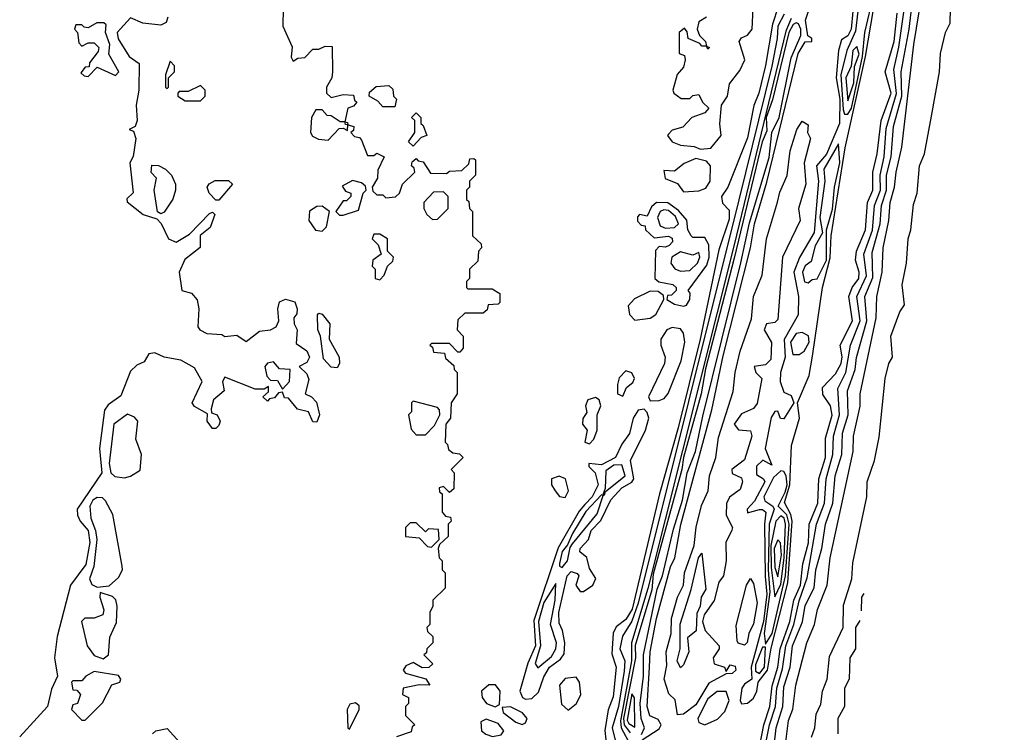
# Model space of a CAD drawing. Extents: x 2889633 to 3052318, y 540750 to 918690.
# Tile 113 of 256: x 3048040 to 3051280, y 667160 to 669507. Entities that reach past the tile are written whole.
import ezdxf

# ---------------------------------------------------------------- set-up
doc = ezdxf.new("R2010")
doc.units = 0

msp = doc.modelspace()

# ---------------------------------------------------------------- linework, layer by layer
at = {"layer": '0CON02XD'}
for points in [[(3050648.7, 668398.7), (3050682.5, 668625), (3050707.2, 668722.8), (3050711.1, 668795), (3050756.2, 669085), (3050823.2, 669385), (3050876.5, 669696.5), (3050940, 670005), (3050964.7, 670155), (3050982.2, 670417.8), (3051011.9, 670548.1), (3051032.7, 670665), (3051036.6, 670723.4), (3051062.3, 670835), (3051079.2, 670945), (3051100, 671015), (3051112.8, 671107.2), (3051159.4, 671275), (3051222.4, 671612.4), (3051247.1, 671762.9), (3051255, 671876.2), (3051280.4, 671995)], [(3050574, 669664), (3050517.8, 669492.2), (3050494.2, 669355.8), (3050472.5, 669265), (3050455.7, 669224.3), (3050435, 669117.5), (3050370, 668955), (3050350, 668925), (3050353, 668903), (3050375, 668880), (3050375, 668850), (3050341.4, 668748.6), (3050279.5, 668455), (3050207.1, 668162.9), (3050145.6, 667945), (3050055.6, 667565.6), (3050035, 667532), (3050002.9, 667507.1), (3049993.6, 667486.4), (3049988.3, 667418.3), (3050002.5, 667375), (3049993, 667277), (3049976.2, 667233.8), (3049965.8, 667165.8), (3049968.8, 667135)], [(3050522.5, 667115), (3050529.2, 667175), (3050552, 667245), (3050555, 667310), (3050575.8, 667375), (3050582.9, 667445), (3050615.8, 667524.2), (3050625, 667577.5), (3050654.1, 667635.9), (3050660, 667695), (3050680, 667765), (3050692, 667845), (3050715.8, 667915), (3050724.3, 668005), (3050745.8, 668075), (3050747.5, 668145), (3050766, 668205), (3050764, 668285), (3050789.2, 668355), (3050794.2, 668394.2), (3050828.1, 668515), (3050821.4, 668595), (3050847.3, 668657.3), (3050845, 668740), (3050871.4, 668835), (3050875.7, 668895), (3050892.5, 668945), (3050893.1, 668995), (3050908.1, 669055), (3050916, 669155), (3050943.5, 669255), (3050941.4, 669335), (3050967.1, 669475), (3050985.7, 669635)], [(3050547.5, 667015), (3050570.6, 667199.4), (3050584.3, 667235.7), (3050594, 667315), (3050630, 667455), (3050655.8, 667515), (3050665.8, 667565), (3050696.9, 667645), (3050707.1, 667735), (3050782.5, 668085), (3050784.2, 668135.8), (3050805.8, 668234.2), (3050806, 668275), (3050858.6, 668525), (3050860.8, 668595), (3050878.6, 668675), (3050881.4, 668755), (3050900.6, 668845), (3050904.4, 668905), (3050919.4, 668955), (3050924.3, 669005), (3050943.1, 669086.9), (3050983.1, 669425), (3051016.9, 669635)], [(3050088.1, 667135), (3050145, 667172), (3050150.8, 667185), (3050141.7, 667201.7), (3050114.2, 667214.2), (3050104.5, 667245), (3050112.5, 667375), (3050114.6, 667425), (3050135.5, 667535), (3050182.2, 667705), (3050195.8, 667734.2), (3050215.5, 667844.5), (3050317.6, 668222.4), (3050355, 668400), (3050444.6, 668755), (3050458.5, 668835), (3050498.6, 668971.4), (3050602.5, 669395), (3050625, 669433.8), (3050647.5, 669435), (3050647.5, 669445), (3050634.1, 669454.1), (3050625.6, 669505), (3050659.2, 669605)], [(3050361.1, 666455), (3050507.5, 667185), (3050527.3, 667245), (3050531.8, 667305), (3050550.9, 667369.1), (3050561.2, 667445), (3050588.2, 667515), (3050605, 667593.3), (3050631.7, 667668.3), (3050661.9, 667845), (3050688.9, 667915), (3050694.3, 667994.3), (3050715.6, 668075), (3050718.1, 668135), (3050737.8, 668205), (3050732.3, 668292.3), (3050759.4, 668345), (3050774.4, 668435), (3050806.5, 668515), (3050795.6, 668595), (3050827, 668663), (3050818.1, 668735), (3050846.1, 668813.9), (3050853.5, 668895), (3050872.7, 668945), (3050871.5, 668995), (3050885.5, 669055), (3050891.4, 669148.6), (3050926.1, 669263.9), (3050916.8, 669343.2), (3050933.8, 669416.2), (3050962.7, 669625)], [(3048906.7, 669545), (3048906, 669485), (3048937, 669417), (3048933.3, 669383.3), (3048940, 669370), (3048955, 669380), (3048978.3, 669381.7), (3049005, 669410), (3049025, 669410), (3049045, 669420), (3049068.3, 669418.3), (3049070, 669335), (3049067.5, 669315), (3049050, 669285), (3049050, 669265), (3049065, 669250), (3049105, 669260), (3049138.3, 669258.3), (3049141.7, 669241.7), (3049150, 669235), (3049138.3, 669221.7), (3049120, 669215), (3049110, 669170), (3049118.3, 669168.3), (3049120, 669160), (3049140, 669155), (3049138.3, 669141.7), (3049130, 669135), (3049141.7, 669121.7), (3049158.3, 669118.3), (3049165, 669110), (3049185, 669060), (3049205, 669060), (3049215, 669067.5), (3049240, 669055), (3049218.3, 669011.7), (3049217.5, 668985), (3049200, 668955), (3049201.7, 668941.7), (3049215, 668930), (3049235, 668930), (3049245, 668920), (3049277, 668923), (3049290, 668935), (3049300, 668965), (3049340, 669005), (3049338.3, 669018.3), (3049330, 669025), (3049331.7, 669038.3), (3049345, 669050), (3049351.7, 669041.7), (3049368.3, 669038.3), (3049391.7, 669001.7), (3049445, 669000), (3049455, 669007.5), (3049495, 669010), (3049518.3, 669031.7), (3049521.7, 669048.3), (3049535, 669050), (3049540, 669045), (3049540, 668995), (3049520, 668975), (3049520, 668955), (3049510, 668945), (3049510, 668915), (3049518.3, 668908.3), (3049520, 668885), (3049530, 668875), (3049530, 668795), (3049558.3, 668768.3), (3049560, 668755), (3049550, 668745), (3049548.3, 668711.7), (3049520, 668685), (3049520, 668655), (3049510, 668645), (3049510, 668625), (3049515, 668620), (3049595, 668620), (3049620, 668605), (3049620, 668575), (3049615, 668570), (3049581.7, 668568.3), (3049578.3, 668551.7), (3049565, 668540), (3049505, 668540), (3049481.7, 668518.3), (3049480, 668485), (3049500, 668465), (3049500, 668425), (3049488.3, 668411.7), (3049481.7, 668411.7), (3049455, 668440), (3049395, 668440), (3049390, 668435), (3049398.3, 668428.3), (3049401.7, 668411.7), (3049438.3, 668408.3), (3049441.7, 668391.7), (3049468.3, 668368.3), (3049470, 668355), (3049480, 668345), (3049480, 668275), (3049460, 668245), (3049457.5, 668195), (3049442.5, 668175), (3049440, 668115), (3049448.3, 668108.3), (3049451.7, 668091.7), (3049465, 668080), (3049487, 668077), (3049500, 668065), (3049460, 668025), (3049470, 668015), (3049468.3, 667961.7), (3049455, 667950), (3049435, 667970), (3049420, 667965), (3049421.7, 667951.7), (3049430, 667945), (3049430, 667885), (3049441.7, 667871.7), (3049458.3, 667868.3), (3049460, 667855), (3049450, 667845), (3049450, 667805), (3049421.7, 667778.3), (3049417.5, 667765), (3049420, 667735), (3049430, 667725), (3049430, 667695), (3049440, 667685), (3049440, 667635), (3049400, 667595), (3049400, 667575), (3049390, 667555), (3049390, 667515), (3049380, 667505), (3049381.7, 667491.7), (3049400, 667475), (3049400, 667455), (3049380, 667435), (3049378.3, 667421.7), (3049370, 667415), (3049400, 667385), (3049387, 667373), (3049365, 667372.5), (3049335, 667390), (3049310.7, 667379.3), (3049302.5, 667365), (3049310, 667355), (3049376.2, 667336.2), (3049390, 667315), (3049355, 667316.7), (3049302.5, 667305), (3049300, 667285), (3049320, 667275), (3049320, 667255), (3049310, 667245), (3049310, 667215), (3049340, 667185), (3049331.7, 667178.3), (3049328.3, 667161.7), (3049280, 667145)], [(3050280.7, 669080.7), (3050315, 669083.3), (3050348.8, 669125), (3050344.1, 669164.1), (3050350, 669225), (3050369.2, 669255), (3050376.2, 669295), (3050410.4, 669339.6), (3050426.7, 669375), (3050407.5, 669435), (3050415, 669447.5), (3050435, 669456.2), (3050450.8, 669475), (3050454.4, 669545.6)], [(3050781.9, 669535), (3050776.2, 669475), (3050765, 669454), (3050745, 669440), (3050734.6, 669405), (3050726.8, 669315), (3050739.5, 669245), (3050737.8, 669165), (3050695, 669064), (3050662.2, 669025), (3050668.5, 668975), (3050654.5, 668805.5), (3050606.6, 668723.4), (3050588.1, 668675), (3050602.9, 668595), (3050602.5, 668535), (3050556.4, 668453.6), (3050559.1, 668395), (3050543.5, 668345), (3050543.1, 668315), (3050555, 668280), (3050579.3, 668269.3), (3050587.5, 668245), (3050555, 668192.5), (3050543.9, 668193.9), (3050535, 668217.5), (3050525, 668216.7), (3050513.4, 668196.6), (3050493.3, 668095), (3050515, 668040), (3050486.2, 668056.2), (3050465, 668036), (3050465, 668008.8), (3050487.5, 667995), (3050492.5, 667985), (3050458.7, 667921.3), (3050433.8, 667895), (3050435, 667883.3), (3050475, 667894), (3050485, 667894), (3050495.6, 667885), (3050490.8, 667845), (3050493.3, 667673.3), (3050498.8, 667615), (3050487.8, 667525), (3050447.2, 667375), (3050450, 667335), (3050425, 667318.9), (3050416.4, 667305), (3050410.6, 667265), (3050415, 667254.2), (3050435, 667255.7), (3050455, 667272.5), (3050466.5, 667295), (3050470, 667325), (3050501.3, 667365), (3050512.9, 667437.1), (3050568.1, 667651.9), (3050582.5, 667855), (3050577.8, 667877.8), (3050556.7, 667916.7), (3050574.8, 667975), (3050580.4, 668105), (3050606, 668195), (3050600, 668245), (3050638.2, 668335), (3050648.7, 668398.7)], [(3050646.4, 667143.6), (3050656.7, 667175), (3050660.7, 667219.3), (3050677, 667253), (3050682.5, 667295), (3050697.5, 667335), (3050705, 667410), (3050750, 667505), (3050751.7, 667578.3), (3050778.8, 667665), (3050782.3, 667717.7), (3050827.5, 667935), (3050828.8, 667985), (3050853.3, 668055), (3050868.3, 668131.7), (3050888, 668325), (3050900, 668375), (3050912.5, 668395), (3050907.5, 668465), (3050936.7, 668545), (3050951.7, 668568.3), (3050944.1, 668634.1), (3050958.8, 668705), (3050963.8, 668785), (3050973.3, 668815), (3050981.7, 668898.3), (3050993.3, 668935), (3051001.2, 669025), (3051017.5, 669065), (3051040.7, 669189.3), (3051066.7, 669335), (3051070, 669395), (3051086.7, 669465), (3051102.5, 669495), (3051103.3, 669545)], [(3050798.5, 669535), (3050790.7, 669469.3), (3050761.9, 669405), (3050742.3, 669325), (3050750.6, 669210.6), (3050755, 669196), (3050765, 669195.7)], [(3050765, 669195.7), (3050777.4, 669215), (3050813.2, 669385), (3050821.1, 669465), (3050841.5, 669548.5)], [(3048528, 669515), (3048522.5, 669497.5), (3048505, 669489.2), (3048445.8, 669495.8), (3048405, 669512.5), (3048361.2, 669465), (3048363.8, 669443.8), (3048400, 669385), (3048433, 669363), (3048432.5, 669275), (3048423.3, 669225), (3048426.7, 669175), (3048420, 669155), (3048400, 669145), (3048415, 669140), (3048422.5, 669115), (3048413.3, 669056.7), (3048402.5, 669035), (3048413, 668937), (3048393, 668917), (3048393.3, 668906.7), (3048446.7, 668865), (3048491.2, 668851.2), (3048505.7, 668835.7), (3048530, 668785), (3048555, 668774), (3048599.3, 668800.7), (3048665, 668868.8), (3048675, 668872.5), (3048682.5, 668865), (3048667.1, 668822.9), (3048633.8, 668796.2), (3048633.6, 668756.4), (3048583.2, 668716.8), (3048564.3, 668675), (3048573.3, 668615), (3048605, 668606.7), (3048624.1, 668584.1), (3048630, 668555), (3048626.2, 668495), (3048633.3, 668485), (3048656.2, 668473.8), (3048705, 668470), (3048715, 668463.3), (3048755, 668467.5), (3048785, 668447.5), (3048828.9, 668481.1), (3048865, 668485.7), (3048884.3, 668495.7), (3048892.5, 668515), (3048890, 668555), (3048895, 668577.5), (3048915, 668586.2), (3048945, 668577.5), (3048953.3, 668555), (3048951.7, 668538.3), (3048942.5, 668525), (3048943.3, 668505), (3048953.3, 668485), (3048950, 668440), (3048985, 668416.7), (3048993.3, 668395), (3048985, 668377.5), (3048960, 668365), (3048985, 668340), (3048991.7, 668321.7), (3048980, 668275), (3049000, 668265), (3049017, 668247), (3049026.7, 668205), (3049018.3, 668181.7), (3049005, 668182.5), (3048990, 668215), (3048953.8, 668223.8), (3048925, 668260), (3048911.7, 668261.7), (3048905, 668280), (3048891.7, 668278.3), (3048878.3, 668261.7), (3048861.7, 668258.3), (3048855, 668250), (3048840, 668265), (3048858.3, 668281.7), (3048858.3, 668298.3), (3048845, 668290), (3048815, 668290), (3048715, 668330), (3048707.5, 668315), (3048712.5, 668285), (3048677.5, 668255), (3048670, 668225), (3048671.7, 668211.7), (3048690, 668205), (3048700, 668185), (3048695, 668170), (3048685, 668160), (3048675, 668160), (3048657.5, 668185), (3048658.3, 668208.3), (3048615, 668232.5), (3048607.5, 668245), (3048640, 668315), (3048615, 668360), (3048570, 668385), (3048515.7, 668395.7), (3048485, 668410), (3048465, 668406.2), (3048449.6, 668380.4), (3048425, 668368.6), (3048405, 668349.2), (3048372.4, 668267.6), (3048331.7, 668238.3), (3048319.1, 668220.9), (3048303.1, 668095), (3048310, 668015), (3048229.2, 667895), (3048230, 667875), (3048239.2, 667855), (3048265.5, 667825), (3048270.6, 667785), (3048257.6, 667712.4), (3048207.1, 667645), (3048163.8, 667475), (3048154.3, 667405), (3048164.3, 667345), (3048145, 667302.5), (3048132, 667245), (3048040, 667145)], [(3050555.4, 669525), (3050534.6, 669485), (3050532.7, 669445), (3050515, 669353.3), (3050406.3, 668913.7), (3050075.7, 667585), (3050055, 667525.8), (3050023.4, 667476.6), (3050015.5, 667435), (3050031.2, 667395), (3050028.9, 667361.1), (3050010.7, 667245), (3049989.5, 667175), (3050001.4, 667125)], [(3050579.5, 669510.5), (3050561.4, 669468.6), (3050390.9, 668765), (3050106.9, 667633.1), (3050053.2, 667455), (3050053.8, 667395), (3050017.7, 667197.7), (3050020, 667175), (3050051.4, 667115)], [(3050300, 669515), (3050275, 669500), (3050270, 669475), (3050277.5, 669455), (3050297.5, 669435), (3050300, 669420), (3050310, 669415), (3050305, 669410), (3050300, 669420), (3050285, 669420), (3050278.3, 669428.3), (3050240, 669445), (3050237, 669467), (3050228.3, 669478.3), (3050210, 669465), (3050210, 669395), (3050228.3, 669388.3), (3050230, 669375), (3050225, 669350), (3050203.6, 669326.4), (3050190, 669275), (3050192.5, 669265), (3050217, 669247), (3050245, 669247.5), (3050255, 669256.7), (3050275, 669260), (3050287.5, 669235), (3050307.5, 669215), (3050295, 669200), (3050252.5, 669185), (3050222.5, 669152.5), (3050187.5, 669142.5), (3050175, 669130), (3050172.5, 669125), (3050187.5, 669105), (3050215, 669093.3), (3050259.3, 669089.3), (3050280.7, 669080.7)], [(3050431.1, 666885), (3050489.1, 667185), (3050509.1, 667245), (3050516.7, 667313.3), (3050535.4, 667375), (3050543.1, 667435), (3050574.6, 667525), (3050587.9, 667595), (3050609.6, 667645), (3050617.5, 667715), (3050636.2, 667783.8), (3050638.1, 667845), (3050666.7, 667915), (3050670, 667995), (3050692.2, 668065), (3050691.4, 668128.6), (3050714.1, 668204.1), (3050708, 668235), (3050683, 668273), (3050682.5, 668295), (3050725, 668340), (3050744, 668375), (3050746.8, 668396.8), (3050740, 668435), (3050781.2, 668515), (3050769.2, 668595), (3050780, 668625), (3050802, 668655), (3050802.5, 668675), (3050790.8, 668715), (3050794.2, 668745), (3050824, 668815), (3050830, 668905), (3050848, 668945), (3050848, 669005), (3050862, 669065), (3050875.5, 669175), (3050908.5, 669265), (3050888.8, 669335), (3050918.1, 669435), (3050928.1, 669528.1)], [(3048265, 669320), (3048295, 669350), (3048355, 669322.5), (3048366.7, 669335), (3048333, 669393), (3048336.7, 669425), (3048322.5, 669465), (3048325, 669490), (3048316.4, 669496.4), (3048293.6, 669496.4), (3048265, 669480), (3048251.7, 669481.7), (3048245, 669490), (3048225, 669490), (3048220, 669475), (3048230, 669465), (3048235, 669430), (3048245, 669420), (3048265, 669430), (3048285, 669430), (3048300, 669415), (3048298.3, 669401.7), (3048270, 669365), (3048268.3, 669351.7), (3048255, 669350), (3048241.7, 669331.7), (3048251.7, 669321.7), (3048265, 669320)], [(3050086.8, 667153.2), (3050096.7, 667175), (3050085.5, 667205), (3050082.5, 667255), (3050092.9, 667345), (3050093.1, 667415), (3050138.3, 667631.7), (3050155.4, 667675), (3050191.2, 667828.8), (3050221.8, 667925), (3050237.1, 668015), (3050264.6, 668085), (3050288.5, 668201.5), (3050413.8, 668706.2), (3050442.2, 668837.8), (3050506.8, 669053.2), (3050515.5, 669135), (3050539.7, 669185), (3050578.9, 669381.1), (3050611.1, 669455), (3050611.3, 669475), (3050602.6, 669492.6), (3050595, 669496.2), (3050585, 669490.5), (3050571.1, 669465), (3050517.7, 669242.3), (3050496.5, 669185), (3050499.3, 669140.7), (3050483.8, 669105), (3050391.1, 668721.1), (3050296.9, 668356.9), (3050283.1, 668275), (3050224.3, 668065), (3050219.4, 668025), (3050125, 667681.2), (3050120.6, 667629.4), (3050065.6, 667445.6), (3050066.7, 667405), (3050027.2, 667205), (3050029.1, 667185), (3050048.8, 667158.8)], [(3050765, 669240), (3050785, 669298.8), (3050787.6, 669352.4), (3050803, 669393), (3050795, 669418.8), (3050782.2, 669405), (3050776.4, 669353.6), (3050758.9, 669315), (3050765, 669240)], [(3048525, 669280), (3048530, 669285), (3048530, 669315), (3048550, 669335), (3048550, 669355), (3048535, 669370), (3048520, 669325), (3048520, 669285), (3048525, 669280)], [(3048635, 669240), (3048650, 669255), (3048650, 669275), (3048635, 669290), (3048595, 669270), (3048565, 669270), (3048560, 669265), (3048560, 669255), (3048585, 669240), (3048635, 669240)], [(3049275, 669220), (3049235, 669220), (3049218.3, 669238.3), (3049190, 669255), (3049191.7, 669268.3), (3049213, 669287), (3049255, 669290), (3049268.3, 669278.3), (3049270, 669255), (3049280, 669245), (3049275, 669220)], [(3049055, 669110), (3049091.7, 669148.3), (3049105, 669150), (3049118.3, 669141.7), (3049120, 669160), (3049111.7, 669161.7), (3049110, 669170), (3049095, 669170), (3049065, 669190), (3049051.7, 669191.7), (3049035, 669210), (3049015, 669210), (3049000, 669185), (3048997.5, 669135), (3049003.6, 669123.6), (3049023, 669113), (3049055, 669110)], [(3049335, 669090), (3049320, 669105), (3049340, 669135), (3049340, 669175), (3049330, 669185), (3049345, 669200), (3049360, 669185), (3049360, 669165), (3049368.3, 669158.3), (3049380, 669125), (3049361.7, 669118.3), (3049335, 669090)], [(3050205, 667217.5), (3050197, 667267), (3050176.4, 667286.4), (3050160.8, 667335), (3050169.7, 667380.3), (3050168, 667425), (3050184.2, 667485), (3050185.6, 667535), (3050204.5, 667605.5), (3050224.2, 667645), (3050227.8, 667685), (3050260, 667775), (3050265.9, 667835.9), (3050283.6, 667906.4), (3050305.7, 667955), (3050310, 668005), (3050331.4, 668065), (3050339.5, 668130.5), (3050387.9, 668282.1), (3050394.4, 668345), (3050410.8, 668415), (3050447.9, 668522.1), (3050454.5, 668595.5), (3050483.1, 668665), (3050497.5, 668785), (3050534.3, 668905.7), (3050541.2, 668938.8), (3050565.8, 668994.2), (3050576.2, 669075), (3050597.5, 669145), (3050615, 669172.5), (3050635, 669160), (3050632.5, 669135), (3050642.5, 669115), (3050621.4, 669035), (3050626.9, 668965), (3050603.3, 668885), (3050608.8, 668845), (3050550.8, 668725), (3050535, 668520), (3050525, 668510), (3050497.5, 668505), (3050490, 668485), (3050514.2, 668444.2), (3050512.3, 668387.7), (3050495, 668370), (3050457.5, 668365), (3050462.5, 668345), (3050482.5, 668325), (3050467.3, 668242.7), (3050455, 668226.7), (3050415, 668209.2), (3050391.4, 668175), (3050405.7, 668155.7), (3050445, 668152.5), (3050450, 668135), (3050425, 668057.5), (3050383.8, 668025), (3050385, 668012.5), (3050415, 667997.5), (3050418.8, 667985), (3050410.7, 667959.3), (3050375.8, 667934.2), (3050366.3, 667913.7), (3050364.5, 667875), (3050386, 667835), (3050383.9, 667826.1), (3050364.2, 667785), (3050365.5, 667725), (3050355.8, 667675), (3050341.2, 667655), (3050325.4, 667594.6), (3050292.7, 667547.3), (3050287.3, 667525), (3050295.5, 667495.5), (3050342, 667445), (3050342, 667435), (3050322.5, 667405), (3050326, 667386), (3050360, 667375), (3050365, 667360), (3050378.3, 667381.7), (3050395, 667377.5), (3050396.7, 667365), (3050385, 667353.3), (3050365, 667352.5), (3050308.5, 667321.5), (3050265, 667250), (3050225, 667220), (3050205, 667217.5)], [(3050635, 668640), (3050648.3, 668651.7), (3050665, 668653.3), (3050695.2, 668714.8), (3050695.5, 668814.5), (3050715, 668883.3), (3050721.8, 668955), (3050739.2, 669035), (3050735, 669097.5), (3050686.9, 669015), (3050689.4, 668975), (3050673.8, 668855), (3050682, 668805), (3050657.9, 668762.1), (3050645, 668710), (3050625, 668696.7), (3050616, 668675), (3050623, 668643), (3050635, 668640)], [(3050225, 668940), (3050275, 668943.3), (3050298.6, 668951.4), (3050312.9, 668975), (3050313.3, 669025), (3050300.7, 669040.7), (3050265, 669050), (3050226.4, 669033.6), (3050195, 669007.5), (3050160, 669010), (3050164, 668984), (3050205, 668967.5), (3050225, 668940)], [(3048505, 668867.5), (3048493.8, 668873.8), (3048482.5, 668945), (3048490, 668985), (3048473, 669003), (3048475, 669027.5), (3048496.4, 669026.4), (3048520, 669015), (3048540, 668995), (3048552.5, 668965), (3048553.3, 668945), (3048543.9, 668916.1), (3048515, 668872.5), (3048505, 668867.5)], [(3048695, 668912.5), (3048685, 668912.5), (3048663.3, 668935), (3048657.5, 668955), (3048663.6, 668966.4), (3048683, 668977), (3048727, 668977), (3048740, 668965), (3048695, 668912.5)], [(3049105, 668862.5), (3049155, 668880), (3049170, 668935), (3049180, 668945), (3049178.3, 668958.3), (3049165, 668970), (3049135, 668977.5), (3049101.7, 668958.3), (3049111.7, 668941.7), (3049130, 668935), (3049130, 668925), (3049115, 668910), (3049105, 668910), (3049080, 668875), (3049093, 668863), (3049105, 668862.5)], [(3049398.3, 668848.3), (3049415, 668850), (3049450, 668885), (3049450, 668925), (3049435, 668940), (3049401.7, 668938.3), (3049370, 668905), (3049370, 668885), (3049380, 668865), (3049398.3, 668848.3)], [(3049035, 668810), (3049050, 668825), (3049060, 668875), (3049035, 668892.5), (3049018.3, 668891.7), (3048994.1, 668875.9), (3048992, 668845), (3049013.6, 668813.6), (3049035, 668810)], [(3050225, 668563.8), (3050235, 668566.7), (3050246, 668585), (3050246.4, 668606.4), (3050240, 668615), (3050301.7, 668698.3), (3050308.6, 668725), (3050308, 668765), (3050295, 668790), (3050255, 668790), (3050250, 668795), (3050238.8, 668815), (3050236.1, 668846.1), (3050208.1, 668878.1), (3050173.2, 668903.2), (3050135.8, 668904.2), (3050119.3, 668890.7), (3050105, 668860), (3050080, 668865), (3050073, 668857), (3050073, 668843), (3050085, 668830), (3050098.3, 668828.3), (3050100, 668815), (3050128.3, 668788.3), (3050175, 668793.8), (3050187.5, 668787.5), (3050188.8, 668775), (3050177.3, 668762.7), (3050165, 668757.5), (3050145, 668760), (3050133, 668747), (3050130, 668655), (3050143, 668643), (3050190, 668635), (3050200, 668625), (3050200, 668615), (3050185, 668600), (3050171.7, 668598.3), (3050170, 668585), (3050195, 668570), (3050225, 668563.8)], [(3050165, 668820.6), (3050195, 668822.9), (3050208.1, 668835), (3050198.3, 668858.3), (3050175, 668878.5), (3050159.4, 668880.6), (3050148, 668875), (3050139.4, 668855), (3050147.8, 668827.8), (3050165, 668820.6)], [(3049225, 668650), (3049240, 668665), (3049250, 668695), (3049268.3, 668711.7), (3049270, 668725), (3049250, 668745), (3049250, 668785), (3049225, 668800), (3049205, 668800), (3049200, 668785), (3049220, 668765), (3049230, 668735), (3049202.5, 668715), (3049200, 668695), (3049210, 668685), (3049210, 668655), (3049225, 668650)], [(3050215, 668678.1), (3050245, 668680.8), (3050271.2, 668705), (3050278.8, 668725), (3050275, 668740), (3050255, 668731.2), (3050215, 668742.5), (3050186, 668725), (3050182.5, 668705), (3050196.4, 668686.4), (3050215, 668678.1)], [(3050065, 668517.5), (3050115, 668523.3), (3050133.6, 668536.4), (3050160, 668585), (3050158.3, 668598.3), (3050141.7, 668611.7), (3050115, 668612.5), (3050063, 668587), (3050042.5, 668565), (3050046.4, 668536.4), (3050065, 668517.5)], [(3049085, 668360), (3049065, 668362.5), (3049039.6, 668389.6), (3049030, 668465), (3049021.2, 668485), (3049020, 668535), (3049025, 668540), (3049035, 668537.5), (3049061.2, 668505), (3049058.8, 668455), (3049091.2, 668395), (3049092.5, 668375), (3049085, 668360)], [(3050115, 668252), (3050145, 668252.5), (3050160.8, 668259.2), (3050174.4, 668275.6), (3050216.5, 668383.5), (3050228.6, 668445), (3050224.1, 668474.1), (3050215, 668488.8), (3050187, 668493), (3050170, 668485), (3050150, 668455), (3050150, 668435), (3050163.8, 668395), (3050162.5, 668375), (3050109.2, 668265), (3050115, 668252)], [(3050605, 668404), (3050621.2, 668415), (3050638.6, 668445), (3050635.8, 668465.8), (3050615, 668476.2), (3050595, 668473.8), (3050577.1, 668445), (3050584.3, 668404.3), (3050605, 668404)], [(3048905, 668290), (3048927.5, 668315), (3048930, 668355), (3048895, 668357.5), (3048875, 668380), (3048855, 668376.2), (3048846.7, 668365), (3048853, 668333), (3048865, 668320), (3048888.3, 668318.3), (3048905, 668290)], [(3050025, 668267.5), (3050037.5, 668295), (3050057.7, 668312.3), (3050063.3, 668325), (3050055, 668343.3), (3050035, 668350), (3050013, 668327), (3050007.5, 668305), (3050007.5, 668275), (3050025, 668267.5)], [(3049375, 668140), (3049405, 668170), (3049422.5, 668205), (3049421.7, 668221.7), (3049415, 668230), (3049335, 668250), (3049330, 668245), (3049330, 668215), (3049320, 668205), (3049328.3, 668158.3), (3049345, 668140), (3049375, 668140)], [(3049915, 668110), (3049930, 668125), (3049940, 668155), (3049940, 668205), (3049952.5, 668235), (3049947.5, 668255), (3049935, 668262.5), (3049910, 668255), (3049902.5, 668235), (3049907, 668213), (3049893, 668193), (3049892.5, 668175), (3049907.5, 668155), (3049900, 668115), (3049915, 668110)], [(3048385, 667998), (3048405, 668003.3), (3048437, 668023), (3048441.2, 668075), (3048422, 668125), (3048428.8, 668185), (3048418, 668198), (3048395, 668207.5), (3048350, 668175), (3048334.3, 668045), (3048340, 668015), (3048352.9, 668002.9), (3048385, 667998)], [(3049705, 667269.2), (3049725, 667271.2), (3049747.5, 667292.5), (3049765, 667342.5), (3049783.8, 667375), (3049819.3, 667400.7), (3049831.7, 667418.3), (3049834, 667455), (3049826.7, 667495), (3049815, 667520), (3049814.4, 667554.4), (3049842, 667675), (3049855, 667690), (3049875, 667682.5), (3049880, 667675), (3049870, 667645), (3049885, 667623.3), (3049895, 667623.3), (3049926.7, 667645), (3049936.4, 667666.4), (3049915, 667700), (3049906.1, 667736.1), (3049883.9, 667753.9), (3049884, 667765), (3049912.5, 667795), (3049920.8, 667825), (3049952.1, 667857.9), (3049985, 667926), (3050021.2, 667965), (3050055, 667983.8), (3050060.8, 667995), (3050050.6, 668055), (3050100, 668155), (3050110, 668195), (3050105, 668213.3), (3050095, 668223.8), (3050075, 668221.2), (3050058.8, 668195), (3050046.5, 668143.5), (3050021.5, 668108.5), (3050000.8, 668065), (3049955, 668041.4), (3049913.3, 668045), (3049913.3, 668035), (3049934.2, 668014.2), (3049944.2, 667975), (3049924.3, 667935), (3049899.6, 667910.4), (3049881.4, 667888.6), (3049812.5, 667767.5), (3049731.7, 667528.3), (3049737.5, 667445), (3049712.2, 667387.8), (3049685.6, 667295), (3049694.3, 667274.3), (3049705, 667269.2)], [(3049960, 667940), (3049965, 667942.5), (3049967.5, 667952.5), (3050032.9, 668005), (3050021.4, 668041.4), (3049995, 668040), (3049969.1, 668020.9), (3049966.7, 667963.3), (3049960, 667945), (3049960, 667940)], [(3050495, 667450), (3050516, 667485), (3050560, 667675), (3050572.2, 667845), (3050565, 667876.7), (3050535.8, 667905), (3050559.6, 667950.4), (3050565.7, 667975), (3050562.1, 668005), (3050555, 668018.8), (3050545, 668021.4), (3050520.6, 667999.4), (3050489.4, 667935), (3050492, 667922), (3050518.8, 667905), (3050522.5, 667895), (3050506.2, 667845), (3050502.9, 667695), (3050508.9, 667621.1), (3050490, 667485), (3050495, 667450)], [(3049835, 667933.3), (3049846.2, 667955), (3049836.7, 667995), (3049815, 668003.8), (3049790, 667995), (3049790, 667975), (3049802.5, 667955), (3049817, 667937), (3049835, 667933.3)], [(3048295, 667637.5), (3048335, 667642.5), (3048365, 667670), (3048378, 667695), (3048377.7, 667707.7), (3048347, 667877), (3048322.5, 667922.5), (3048312.5, 667932.5), (3048295, 667933.3), (3048281.2, 667925), (3048271.2, 667905), (3048274, 667865), (3048290, 667825), (3048294.4, 667795), (3048284.4, 667705.6), (3048270, 667665), (3048277, 667647), (3048295, 667637.5)], [(3049825, 667703.3), (3049842.9, 667725), (3049851.7, 667768.3), (3049859.6, 667780.4), (3049940.5, 667879.5), (3049960, 667940), (3049955, 667942.5), (3049902.9, 667887.1), (3049858.9, 667815), (3049843, 667777), (3049825, 667755.8), (3049816.1, 667716.1), (3049817, 667707), (3049825, 667703.3)], [(3049395, 667770), (3049420, 667795), (3049418.3, 667828.3), (3049385, 667830), (3049375, 667820), (3049345, 667850), (3049325, 667850), (3049310, 667835), (3049310, 667805), (3049355, 667800), (3049381.7, 667771.7), (3049395, 667770)], [(3050525, 667606.7), (3050545, 667648), (3050556, 667735), (3050560.8, 667845), (3050556.2, 667865), (3050545, 667872.9), (3050528.1, 667855), (3050511.6, 667775), (3050512.9, 667702.9), (3050525, 667606.7)], [(3050535, 667672.5), (3050546.8, 667745), (3050544.2, 667784.2), (3050535, 667793.8), (3050522.8, 667765), (3050525, 667702.5), (3050535, 667672.5)], [(3050215, 667372.5), (3050203.8, 667395), (3050213.3, 667435), (3050214.1, 667515.9), (3050249.7, 667630.3), (3050274, 667735), (3050285, 667750), (3050298.3, 667631.7), (3050283.3, 667605), (3050280, 667575), (3050268.6, 667551.4), (3050265.8, 667494.2), (3050238.3, 667471.7), (3050242.5, 667425), (3050225, 667382.5), (3050215, 667372.5)], [(3050425, 667446.7), (3050405, 667454), (3050401.2, 667461.2), (3050398.3, 667511.7), (3050432.5, 667645), (3050445, 667666.7), (3050455, 667650), (3050466.9, 667586.9), (3050455, 667517.5), (3050439.4, 667485), (3050433.9, 667456.1), (3050425, 667446.7)], [(3049745, 667372.5), (3049790.4, 667409.6), (3049804.6, 667435), (3049806.7, 667455), (3049786.9, 667515), (3049802.2, 667595), (3049805, 667650), (3049765, 667587.5), (3049747.3, 667525), (3049753.9, 667445), (3049736.7, 667386.7), (3049745, 667372.5)], [(3048315, 667402.5), (3048332.5, 667415), (3048337, 667473), (3048358.3, 667521.7), (3048360.8, 667575), (3048355.9, 667595.9), (3048345, 667607.5), (3048305, 667620), (3048303.3, 667605), (3048317, 667563), (3048313.6, 667546.4), (3048285, 667536.2), (3048254, 667536), (3048243.3, 667525), (3048262.5, 667445), (3048285, 667412.5), (3048315, 667402.5)], [(3050818.1, 667616.9), (3050810.8, 667605), (3050809.4, 667560.1)], [(3050804.4, 667527.8), (3050791.2, 667505), (3050790.9, 667439.5), (3050790.2, 667435.1), (3050772.5, 667405), (3050770, 667335), (3050754, 667305), (3050754, 667245), (3050732.5, 667205), (3050732.9, 667155)], [(3050475, 667353.5), (3050491.5, 667375), (3050495, 667440), (3050485, 667440), (3050462, 667382), (3050461.7, 667361.7), (3050475, 667353.5)], [(3048255, 667200), (3048313, 667257), (3048343.6, 667316.4), (3048370, 667325), (3048372.5, 667335), (3048365, 667347.5), (3048285, 667360), (3048257.5, 667345), (3048245, 667330), (3048215, 667330), (3048210, 667325), (3048215, 667300), (3048228.3, 667298.3), (3048240, 667285), (3048230, 667255), (3048215, 667250), (3048210, 667235), (3048245, 667200), (3048255, 667200)], [(3049845, 667232.5), (3049872.5, 667255), (3049886.7, 667285), (3049882.5, 667325), (3049871.7, 667341.7), (3049835, 667336.7), (3049816.7, 667315), (3049823, 667253), (3049845, 667232.5)], [(3049605, 667244), (3049618.8, 667251.2), (3049621.2, 667295), (3049606.1, 667316.1), (3049583.6, 667316.4), (3049560, 667295), (3049562.5, 667275), (3049576.2, 667255), (3049605, 667244)], [(3050065, 667177.5), (3050063.6, 667273.6), (3050055, 667286.7), (3050039.5, 667199.5), (3050045, 667188.6), (3050065, 667177.5)], [(3050295, 667184.6), (3050336.8, 667203.2), (3050360.9, 667229.1), (3050374.6, 667265), (3050365, 667294.3), (3050335, 667294.6), (3050305, 667270), (3050272.2, 667205), (3050275, 667192), (3050295, 667184.6)], [(3049125, 667170), (3049157.5, 667235), (3049157, 667247), (3049145, 667257.5), (3049127, 667253), (3049117.5, 667235), (3049120, 667175), (3049125, 667170)], [(3049694.2, 667185.8), (3049705, 667191.2), (3049710, 667205), (3049695, 667224), (3049655, 667243.8), (3049628.3, 667241.7), (3049631.2, 667225), (3049673, 667193), (3049694.2, 667185.8)], [(3049595.9, 667145.9), (3049625, 667151.2), (3049633.8, 667165), (3049615, 667188.6), (3049575, 667203.8), (3049557.5, 667195), (3049560, 667165), (3049574.3, 667154.3), (3049595.9, 667145.9)], [(3048477.5, 667155), (3048487.5, 667165), (3048525, 667172.5), (3048567, 667127)]]:
    msp.add_lwpolyline(points, dxfattribs=at)

doc.saveas('drawing.dxf')
